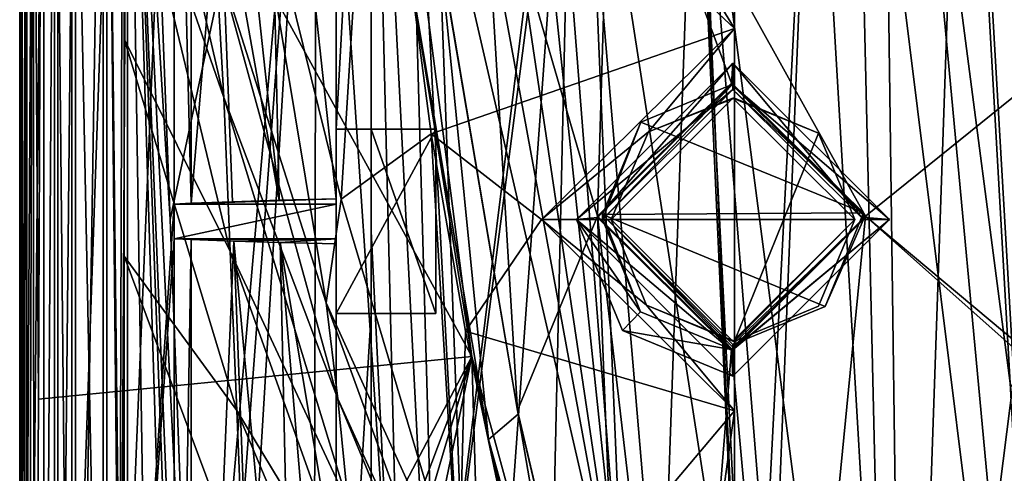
# Model space of a CAD drawing. Extents: x -65 to 446, y -88 to 1542.
# Tile 10 of 223: x -65 to -37, y -55 to -42. Entities that reach past the tile are written whole.
import ezdxf

# ---------------------------------------------------------------- set-up
doc = ezdxf.new("R2010")
doc.units = 0
doc.header["$LTSCALE"] = 74.25
for name, color, linetype in [('233', 7, 'CONTINUOUS'), ('238', 7, 'CONTINUOUS'), ('239', 7, 'CONTINUOUS'), ('258', 7, 'CONTINUOUS'), ('261', 7, 'CONTINUOUS'), ('263', 7, 'CONTINUOUS'), ('306', 7, 'CONTINUOUS'), ('310', 7, 'CONTINUOUS'), ('320', 7, 'CONTINUOUS'), ('345', 7, 'CONTINUOUS'), ('390', 7, 'CONTINUOUS'), ('410', 7, 'CONTINUOUS'), ('417', 7, 'CONTINUOUS'), ('424', 7, 'CONTINUOUS'), ('438', 7, 'CONTINUOUS'), ('441', 7, 'CONTINUOUS'), ('456', 7, 'CONTINUOUS'), ('478', 7, 'CONTINUOUS'), ('487', 7, 'CONTINUOUS'), ('494', 7, 'CONTINUOUS'), ('503', 7, 'CONTINUOUS'), ('513', 7, 'CONTINUOUS'), ('547', 7, 'CONTINUOUS'), ('579', 7, 'CONTINUOUS'), ('581', 7, 'CONTINUOUS'), ('590', 7, 'CONTINUOUS'), ('662', 7, 'CONTINUOUS'), ('675', 7, 'CONTINUOUS'), ('688', 7, 'CONTINUOUS'), ('713', 7, 'CONTINUOUS'), ('718', 7, 'CONTINUOUS'), ('729', 7, 'CONTINUOUS'), ('738', 7, 'CONTINUOUS'), ('755', 7, 'CONTINUOUS'), ('757', 7, 'CONTINUOUS'), ('768', 7, 'CONTINUOUS'), ('769', 7, 'CONTINUOUS'), ('772', 7, 'CONTINUOUS'), ('775', 7, 'CONTINUOUS'), ('778', 7, 'CONTINUOUS'), ('781', 7, 'CONTINUOUS'), ('798', 7, 'CONTINUOUS'), ('805', 7, 'CONTINUOUS'), ('806', 7, 'CONTINUOUS'), ('807', 7, 'CONTINUOUS'), ('810', 7, 'CONTINUOUS'), ('817', 7, 'CONTINUOUS'), ('822', 7, 'CONTINUOUS'), ('836', 7, 'CONTINUOUS'), ('837', 7, 'CONTINUOUS'), ('871', 7, 'CONTINUOUS'), ('886', 7, 'CONTINUOUS'), ('887', 7, 'CONTINUOUS'), ('893', 7, 'CONTINUOUS'), ('896', 7, 'CONTINUOUS'), ('907', 7, 'CONTINUOUS'), ('908', 7, 'CONTINUOUS'), ('922', 7, 'CONTINUOUS'), ('923', 7, 'CONTINUOUS'), ('924', 7, 'CONTINUOUS'), ('926', 7, 'CONTINUOUS'), ('935', 7, 'CONTINUOUS'), ('938', 7, 'CONTINUOUS')]:
    doc.layers.add(name, color=color, linetype=linetype)

msp = doc.modelspace()

# ---------------------------------------------------------------- linework, layer by layer
at = {"layer": '233', "color": 7, "linetype": 'CONTINUOUS'}
for points in [[(-37.926, -27.896, -4.514), (-12.645, -72.017, -7.365), (-6.441, -26.912, -5.02), (-37.926, -27.896, -4.514)], [(-13.4, -72.017, -7.361), (-12.645, -72.017, -7.365), (-37.926, -27.896, -4.514), (-13.4, -72.017, -7.361)], [(-14.155, -72.017, -7.36), (-13.4, -72.017, -7.361), (-37.926, -27.896, -4.514), (-14.155, -72.017, -7.36)], [(-14.159, -75.063, -7.55), (-14.155, -72.017, -7.36), (-37.926, -27.896, -4.514), (-14.159, -75.063, -7.55)], [(-14.162, -78.108, -7.74), (-14.159, -75.063, -7.55), (-37.926, -27.896, -4.514), (-14.162, -78.108, -7.74)], [(-24.673, -77.648, -7.943), (-14.162, -78.108, -7.74), (-37.926, -27.896, -4.514), (-24.673, -77.648, -7.943)], [(-36.531, -52.507, -6.527), (-24.673, -77.648, -7.943), (-37.926, -27.896, -4.514), (-36.531, -52.507, -6.527)]]:
    msp.add_3dface(points, dxfattribs=at)
at = {"layer": '238', "color": 7, "linetype": 'CONTINUOUS'}
for points in [[(-63.9, -77.875, 8.986), (-63.9, -27.456, 8.986), (-62.01, -22.874, 8.96), (-63.9, -77.875, 8.986)], [(-63.9, -77.875, 8.986), (-62.01, -22.874, 8.96), (-62.192, -82.266, 8.963), (-63.9, -77.875, 8.986)], [(-62.01, -22.874, 8.96), (-61.9, -27.917, 8.958), (-62.192, -82.266, 8.963), (-62.01, -22.874, 8.96)], [(-61.9, -27.917, 8.958), (-61.9, -77.485, 8.958), (-62.192, -82.266, 8.963), (-61.9, -27.917, 8.958)]]:
    msp.add_3dface(points, dxfattribs=at)
at = {"layer": '239', "color": 7, "linetype": 'CONTINUOUS'}
for points in [[(-40.209, -27.792, -6.481), (-37.857, -27.727, -6.506), (-39.55, -77.035, -10.408), (-40.209, -27.792, -6.481)], [(-37.857, -27.727, -6.506), (-36.425, -52.309, -8.513), (-39.55, -77.035, -10.408), (-37.857, -27.727, -6.506)], [(-61.444, -27.964, 7.981), (-56.473, -28.019, 0.858), (-60.678, -47.798, 6.339), (-61.444, -27.964, 7.981)], [(-56.473, -28.019, 0.858), (-48.805, -27.964, -4.409), (-53.775, -68.081, -3.531), (-56.473, -28.019, 0.858)], [(-53.775, -68.081, -3.531), (-48.805, -27.964, -4.409), (-49.091, -31.693, -4.524), (-53.775, -68.081, -3.531)], [(-40.209, -27.792, -6.481), (-39.55, -77.035, -10.408), (-42.206, -31.714, -6.584), (-40.209, -27.792, -6.481)], [(-60.678, -47.798, 6.339), (-56.473, -28.019, 0.858), (-59.923, -67.635, 4.719), (-60.678, -47.798, 6.339)], [(-59.923, -67.635, 4.719), (-56.473, -28.019, 0.858), (-59.41, -67.126, 3.685), (-59.923, -67.635, 4.719)], [(-59.41, -67.126, 3.685), (-56.473, -28.019, 0.858), (-58.83, -67.058, 2.645), (-59.41, -67.126, 3.685)], [(-58.83, -67.058, 2.645), (-56.473, -28.019, 0.858), (-56.544, -67.501, -0.637), (-58.83, -67.058, 2.645)], [(-56.544, -67.501, -0.637), (-56.473, -28.019, 0.858), (-53.775, -68.081, -3.531), (-56.544, -67.501, -0.637)], [(-53.775, -68.081, -3.531), (-49.091, -31.693, -4.524), (-51.45, -64.298, -5.149), (-53.775, -68.081, -3.531)], [(-51.45, -64.298, -5.149), (-49.091, -31.693, -4.524), (-49.77, -61.917, -6.061), (-51.45, -64.298, -5.149)], [(-49.77, -61.917, -6.061), (-49.091, -31.693, -4.524), (-46.561, -61.491, -7.567), (-49.77, -61.917, -6.061)], [(-49.091, -31.693, -4.524), (-45.581, -33.816, -5.996), (-46.561, -61.491, -7.567), (-49.091, -31.693, -4.524)], [(-45.581, -33.816, -5.996), (-42.206, -31.714, -6.584), (-43.975, -65.887, -8.735), (-45.581, -33.816, -5.996)], [(-39.55, -77.035, -10.408), (-44.014, -77.049, -9.504), (-42.206, -31.714, -6.584), (-39.55, -77.035, -10.408)], [(-42.206, -31.714, -6.584), (-44.014, -77.049, -9.504), (-43.975, -65.887, -8.735), (-42.206, -31.714, -6.584)], [(-46.561, -61.491, -7.567), (-45.581, -33.816, -5.996), (-44.246, -63.465, -8.487), (-46.561, -61.491, -7.567)], [(-44.246, -63.465, -8.487), (-45.581, -33.816, -5.996), (-43.975, -65.887, -8.735), (-44.246, -63.465, -8.487)], [(-36.425, -52.309, -8.513), (-34.997, -77.079, -10.492), (-39.55, -77.035, -10.408), (-36.425, -52.309, -8.513)]]:
    msp.add_3dface(points, dxfattribs=at)
at = {"layer": '258', "color": 7, "linetype": 'CONTINUOUS'}
for points in [[(-63.9, -77.875, 10.919), (-63.9, -27.456, 10.919), (-63.9, -77.875, 8.986), (-63.9, -77.875, 10.919)], [(-63.9, -77.875, 8.986), (-63.9, -27.456, 10.919), (-63.9, -27.456, 8.986), (-63.9, -77.875, 8.986)]]:
    msp.add_3dface(points, dxfattribs=at)
at = {"layer": '261', "color": 7, "linetype": 'CONTINUOUS'}
for points in [[(-62.6, -27.492, 11.805), (-62.6, -77.536, 11.805), (-62.6, -27.492, 10.919), (-62.6, -27.492, 11.805)], [(-62.6, -77.536, 11.805), (-62.6, -77.536, 10.919), (-62.6, -27.492, 10.919), (-62.6, -77.536, 11.805)]]:
    msp.add_3dface(points, dxfattribs=at)
at = {"layer": '263', "color": 7, "linetype": 'CONTINUOUS'}
for points in [[(-54.9, -50.5, 9.021), (-54.9, -45.2, 8.464), (-53.038, -50.5, 9.021), (-54.9, -50.5, 9.021)], [(-54.9, -45.2, 8.464), (-53.038, -45.2, 8.464), (-53.038, -50.5, 9.021), (-54.9, -45.2, 8.464)]]:
    msp.add_3dface(points, dxfattribs=at)
at = {"layer": '306', "color": 7, "linetype": 'CONTINUOUS'}
for points in [[(-60.074, -48.37, 9.775), (-60.074, -77.359, 9.775), (-58.842, -48.416, 7.133), (-60.074, -48.37, 9.775)], [(-58.842, -48.416, 7.133), (-60.074, -77.359, 9.775), (-58.489, -57.674, 6.375), (-58.842, -48.416, 7.133)]]:
    msp.add_3dface(points, dxfattribs=at)
at = {"layer": '310', "color": 7, "linetype": 'CONTINUOUS'}
for points in [[(-63.4, -27.492, 11.805), (-63.4, -77.536, 11.805), (-62.6, -27.492, 11.805), (-63.4, -27.492, 11.805)], [(-62.6, -27.492, 11.805), (-63.4, -77.536, 11.805), (-62.6, -77.536, 11.805), (-62.6, -27.492, 11.805)]]:
    msp.add_3dface(points, dxfattribs=at)
at = {"layer": '320', "color": 7, "linetype": 'CONTINUOUS'}
for points in [[(-62.6, -27.492, 10.919), (-62.6, -77.536, 10.919), (-60.563, -28.053, 10.919), (-62.6, -27.492, 10.919)], [(-60.563, -28.053, 10.919), (-62.6, -77.536, 10.919), (-60.563, -47.35, 10.919), (-60.563, -28.053, 10.919)], [(-60.563, -47.35, 10.919), (-62.6, -77.536, 10.919), (-60.563, -48.35, 10.919), (-60.563, -47.35, 10.919)], [(-55.9, -47.35, 10.919), (-60.563, -47.35, 10.919), (-60.563, -48.35, 10.919), (-55.9, -47.35, 10.919)], [(-55.9, -48.35, 10.919), (-55.9, -47.35, 10.919), (-60.563, -48.35, 10.919), (-55.9, -48.35, 10.919)], [(-60.563, -48.35, 10.919), (-62.6, -77.536, 10.919), (-60.563, -77.317, 10.919), (-60.563, -48.35, 10.919)]]:
    msp.add_3dface(points, dxfattribs=at)
at = {"layer": '345', "color": 7, "linetype": 'CONTINUOUS'}
for points in [[(-63.4, -77.536, 10.919), (-63.4, -77.536, 11.805), (-63.4, -27.492, 11.805), (-63.4, -77.536, 10.919)], [(-63.4, -77.536, 10.919), (-63.4, -27.492, 11.805), (-63.4, -27.492, 10.919), (-63.4, -77.536, 10.919)]]:
    msp.add_3dface(points, dxfattribs=at)
at = {"layer": '390', "color": 7, "linetype": 'CONTINUOUS'}
for points in [[(-53.038, -45.2, 8.464), (-53.038, -45.2, 11.021), (-53.038, -50.5, 11.021), (-53.038, -45.2, 8.464)], [(-53.038, -50.5, 9.021), (-53.038, -45.2, 8.464), (-53.038, -50.5, 11.021), (-53.038, -50.5, 9.021)]]:
    msp.add_3dface(points, dxfattribs=at)
at = {"layer": '410', "color": 7, "linetype": 'CONTINUOUS'}
msp.add_3dface([(-37.857, -27.727, -6.506), (-5.698, -26.774, -7.074), (-36.425, -52.309, -8.513), (-37.857, -27.727, -6.506)], dxfattribs=at)
at = {"layer": '417', "color": 7, "linetype": 'CONTINUOUS'}
for points in [[(-61.9, -77.485, 8.958), (-61.9, -27.917, 8.958), (-61.123, -77.462, 7.292), (-61.9, -77.485, 8.958)], [(-61.9, -27.917, 8.958), (-61.444, -27.964, 7.981), (-60.678, -47.798, 6.339), (-61.9, -27.917, 8.958)], [(-61.9, -27.917, 8.958), (-60.678, -47.798, 6.339), (-59.923, -67.635, 4.719), (-61.9, -27.917, 8.958)], [(-61.9, -27.917, 8.958), (-59.923, -67.635, 4.719), (-60.249, -68.576, 5.418), (-61.9, -27.917, 8.958)], [(-60.365, -69.781, 5.666), (-61.9, -27.917, 8.958), (-60.249, -68.576, 5.418), (-60.365, -69.781, 5.666)], [(-61.9, -27.917, 8.958), (-60.365, -69.781, 5.666), (-60.365, -77.438, 5.666), (-61.9, -27.917, 8.958)], [(-61.123, -77.462, 7.292), (-61.9, -27.917, 8.958), (-60.365, -77.438, 5.666), (-61.123, -77.462, 7.292)]]:
    msp.add_3dface(points, dxfattribs=at)
at = {"layer": '424', "color": 7, "linetype": 'CONTINUOUS'}
for points in [[(-55.9, -50.5, 11.021), (-55.9, -50.5, 7.311), (-54.9, -50.5, 9.021), (-55.9, -50.5, 11.021)], [(-55.9, -50.5, 11.021), (-54.9, -50.5, 9.021), (-53.038, -50.5, 11.021), (-55.9, -50.5, 11.021)], [(-55.9, -50.5, 7.311), (-54.9, -50.5, 7.311), (-54.9, -50.5, 9.021), (-55.9, -50.5, 7.311)], [(-54.9, -50.5, 9.021), (-53.038, -50.5, 9.021), (-53.038, -50.5, 11.021), (-54.9, -50.5, 9.021)]]:
    msp.add_3dface(points, dxfattribs=at)
at = {"layer": '438', "color": 7, "linetype": 'CONTINUOUS'}
for points in [[(-55.9, -26.995, 4.841), (-55.9, -45.2, 6.754), (-54.9, -26.995, 4.841), (-55.9, -26.995, 4.841)], [(-55.9, -45.2, 6.754), (-54.9, -45.2, 6.754), (-54.9, -26.995, 4.841), (-55.9, -45.2, 6.754)]]:
    msp.add_3dface(points, dxfattribs=at)
at = {"layer": '441', "color": 7, "linetype": 'CONTINUOUS'}
for points in [[(-58.842, -48.416, 7.133), (-58.489, -57.674, 6.375), (-57.105, -67.238, 3.654), (-58.842, -48.416, 7.133)], [(-58.842, -48.416, 7.133), (-57.105, -67.238, 3.654), (-57.513, -48.459, 4.679), (-58.842, -48.416, 7.133)], [(-57.105, -67.238, 3.654), (-55.9, -67.561, 1.799), (-57.513, -48.459, 4.679), (-57.105, -67.238, 3.654)], [(-57.513, -48.459, 4.679), (-55.9, -67.561, 1.799), (-55.9, -58.08, 2.086), (-57.513, -48.459, 4.679)], [(-55.9, -48.499, 2.403), (-57.513, -48.459, 4.679), (-55.9, -58.08, 2.086), (-55.9, -48.499, 2.403)]]:
    msp.add_3dface(points, dxfattribs=at)
at = {"layer": '456', "color": 7, "linetype": 'CONTINUOUS'}
for points in [[(-60.563, -48.35, 10.919), (-60.563, -77.317, 10.919), (-60.074, -48.37, 9.775), (-60.563, -48.35, 10.919)], [(-60.563, -77.317, 10.919), (-60.074, -77.359, 9.775), (-60.074, -48.37, 9.775), (-60.563, -77.317, 10.919)]]:
    msp.add_3dface(points, dxfattribs=at)
at = {"layer": '478', "color": 7, "linetype": 'CONTINUOUS'}
for points in [[(-55.9, -50.5, 7.311), (-55.9, -66.995, 9.045), (-54.9, -50.5, 7.311), (-55.9, -50.5, 7.311)], [(-55.9, -66.995, 9.045), (-54.9, -66.995, 9.045), (-54.9, -50.5, 7.311), (-55.9, -66.995, 9.045)]]:
    msp.add_3dface(points, dxfattribs=at)
at = {"layer": '487', "color": 7, "linetype": 'CONTINUOUS'}
for points in [[(-60.563, -28.053, 10.919), (-60.074, -47.33, 9.775), (-60.074, -28.049, 9.775), (-60.563, -28.053, 10.919)], [(-60.563, -28.053, 10.919), (-60.563, -47.35, 10.919), (-60.074, -47.33, 9.775), (-60.563, -28.053, 10.919)]]:
    msp.add_3dface(points, dxfattribs=at)
at = {"layer": '494', "color": 7, "linetype": 'CONTINUOUS'}
for points in [[(-60.074, -28.049, 9.775), (-60.074, -47.33, 9.775), (-59.258, -37.612, 8.025), (-60.074, -28.049, 9.775)], [(-60.074, -47.33, 9.775), (-58.886, -47.286, 7.226), (-59.258, -37.612, 8.025), (-60.074, -47.33, 9.775)]]:
    msp.add_3dface(points, dxfattribs=at)
at = {"layer": '503', "color": 7, "linetype": 'CONTINUOUS'}
for points in [[(-55.9, -45.2, 6.754), (-55.9, -45.2, 11.021), (-54.9, -45.2, 6.754), (-55.9, -45.2, 6.754)], [(-54.9, -45.2, 6.754), (-55.9, -45.2, 11.021), (-54.9, -45.2, 8.464), (-54.9, -45.2, 6.754)], [(-54.9, -45.2, 8.464), (-55.9, -45.2, 11.021), (-53.038, -45.2, 8.464), (-54.9, -45.2, 8.464)], [(-55.9, -45.2, 11.021), (-53.038, -45.2, 11.021), (-53.038, -45.2, 8.464), (-55.9, -45.2, 11.021)]]:
    msp.add_3dface(points, dxfattribs=at)
at = {"layer": '513', "color": 7, "linetype": 'CONTINUOUS'}
for points in [[(-60.563, -47.35, 10.919), (-55.9, -47.35, 10.919), (-55.9, -47.202, 2.448), (-60.563, -47.35, 10.919)], [(-60.563, -47.35, 10.919), (-55.9, -47.202, 2.448), (-60.074, -47.33, 9.775), (-60.563, -47.35, 10.919)], [(-60.074, -47.33, 9.775), (-55.9, -47.202, 2.448), (-58.886, -47.286, 7.226), (-60.074, -47.33, 9.775)], [(-58.886, -47.286, 7.226), (-55.9, -47.202, 2.448), (-57.539, -47.242, 4.746), (-58.886, -47.286, 7.226)]]:
    msp.add_3dface(points, dxfattribs=at)
at = {"layer": '547', "color": 7, "linetype": 'CONTINUOUS'}
for points in [[(-55.9, -26.995, 4.841), (-55.9, -37.969, 2.781), (-55.9, -45.2, 6.754), (-55.9, -26.995, 4.841)], [(-55.9, -37.969, 2.781), (-55.9, -47.202, 2.448), (-55.9, -45.2, 6.754), (-55.9, -37.969, 2.781)], [(-55.9, -47.35, 10.919), (-55.9, -48.35, 10.919), (-55.9, -45.2, 11.021), (-55.9, -47.35, 10.919)], [(-55.9, -47.202, 2.448), (-55.9, -47.35, 10.919), (-55.9, -45.2, 11.021), (-55.9, -47.202, 2.448)], [(-55.9, -45.2, 11.021), (-55.9, -48.35, 10.919), (-55.9, -50.5, 11.021), (-55.9, -45.2, 11.021)], [(-55.9, -45.2, 6.754), (-55.9, -47.202, 2.448), (-55.9, -45.2, 11.021), (-55.9, -45.2, 6.754)], [(-55.9, -48.35, 10.919), (-55.9, -48.499, 2.403), (-55.9, -50.5, 7.311), (-55.9, -48.35, 10.919)], [(-55.9, -50.5, 11.021), (-55.9, -48.35, 10.919), (-55.9, -50.5, 7.311), (-55.9, -50.5, 11.021)], [(-55.9, -48.499, 2.403), (-55.9, -58.08, 2.086), (-55.9, -50.5, 7.311), (-55.9, -48.499, 2.403)], [(-55.9, -50.5, 7.311), (-55.9, -58.08, 2.086), (-55.9, -66.995, 9.045), (-55.9, -50.5, 7.311)]]:
    msp.add_3dface(points, dxfattribs=at)
at = {"layer": '579', "color": 7, "linetype": 'CONTINUOUS'}
for points in [[(-41, -30.1, -4.588), (-35.143, -77.245, -8.504), (-39.729, -27.944, -4.509), (-41, -30.1, -4.588)], [(-36.531, -52.507, -6.527), (-37.926, -27.896, -4.514), (-39.729, -27.944, -4.509), (-36.531, -52.507, -6.527)], [(-35.143, -77.245, -8.504), (-36.531, -52.507, -6.527), (-39.729, -27.944, -4.509), (-35.143, -77.245, -8.504)], [(-53.906, -68.095, -0.625), (-52.847, -68.379, -1.686), (-54.9, -28.083, 2.112), (-53.906, -68.095, -0.625)], [(-54.9, -28.083, 2.112), (-52.847, -68.379, -1.686), (-53.991, -28.092, 1.262), (-54.9, -28.083, 2.112)], [(-54.9, -48.127, 1.255), (-53.906, -68.095, -0.625), (-54.9, -28.083, 2.112), (-54.9, -48.127, 1.255)], [(-53.991, -28.092, 1.262), (-52.847, -68.379, -1.686), (-52, -65.1, -2.272), (-53.991, -28.092, 1.262)], [(-53.038, -37.035), (-53.991, -28.092, 1.262), (-52, -65.1, -2.272), (-53.038, -37.035)], [(-52.437, -28.1), (-52.748, -32.53), (-47.602, -60.601, -4.863), (-52.437, -28.1)], [(-51.016, -28.101, -0.974), (-52.437, -28.1), (-47.602, -60.601, -4.863), (-51.016, -28.101, -0.974)], [(-50, -30.1, -1.704), (-51.016, -28.101, -0.974), (-47.602, -60.601, -4.863), (-50, -30.1, -1.704)], [(-48.755, -33.207, -2.56), (-50, -30.1, -1.704), (-47.602, -60.601, -4.863), (-48.755, -33.207, -2.56)], [(-41, -30.1, -4.588), (-45.449, -34.6, -3.995), (-39.905, -77.182, -8.356), (-41, -30.1, -4.588)], [(-35.143, -77.245, -8.504), (-41, -30.1, -4.588), (-39.905, -77.182, -8.356), (-35.143, -77.245, -8.504)], [(-52.748, -32.53), (-53.038, -37.035), (-47.602, -60.601, -4.863), (-52.748, -32.53)], [(-45.449, -34.6, -3.995), (-48.755, -33.207, -2.56), (-44.306, -61.93, -6.269), (-45.449, -34.6, -3.995)], [(-44.306, -61.93, -6.269), (-48.755, -33.207, -2.56), (-47.602, -60.601, -4.863), (-44.306, -61.93, -6.269)], [(-39.905, -77.182, -8.356), (-45.449, -34.6, -3.995), (-43, -65.1, -6.865), (-39.905, -77.182, -8.356)], [(-43, -65.1, -6.865), (-45.449, -34.6, -3.995), (-44.306, -61.93, -6.269), (-43, -65.1, -6.865)], [(-53.038, -37.035), (-52, -65.1, -2.272), (-47.602, -60.601, -4.863), (-53.038, -37.035)], [(-54.9, -67.828, 0.503), (-53.906, -68.095, -0.625), (-54.9, -48.127, 1.255), (-54.9, -67.828, 0.503)]]:
    msp.add_3dface(points, dxfattribs=at)
at = {"layer": '581', "color": 7, "linetype": 'CONTINUOUS'}
for points in [[(-55.9, -45.2, 11.021), (-55.9, -50.5, 11.021), (-53.038, -45.2, 11.021), (-55.9, -45.2, 11.021)], [(-53.038, -45.2, 11.021), (-55.9, -50.5, 11.021), (-53.038, -50.5, 11.021), (-53.038, -45.2, 11.021)]]:
    msp.add_3dface(points, dxfattribs=at)
at = {"layer": '590', "color": 7, "linetype": 'CONTINUOUS'}
for points in [[(-55.9, -48.35, 10.919), (-60.563, -48.35, 10.919), (-60.074, -48.37, 9.775), (-55.9, -48.35, 10.919)], [(-55.9, -48.35, 10.919), (-60.074, -48.37, 9.775), (-58.842, -48.416, 7.133), (-55.9, -48.35, 10.919)], [(-55.9, -48.35, 10.919), (-58.842, -48.416, 7.133), (-57.513, -48.459, 4.679), (-55.9, -48.35, 10.919)], [(-55.9, -48.35, 10.919), (-57.513, -48.459, 4.679), (-55.9, -48.499, 2.403), (-55.9, -48.35, 10.919)]]:
    msp.add_3dface(points, dxfattribs=at)
at = {"layer": '662', "color": 7, "linetype": 'CONTINUOUS'}
for points in [[(-57.539, -47.242, 4.746), (-59.631, -27.964, 8.826), (-59.258, -37.612, 8.025), (-57.539, -47.242, 4.746)], [(-59.631, -27.964, 8.826), (-57.539, -47.242, 4.746), (-57.973, -28.035, 5.858), (-59.631, -27.964, 8.826)], [(-55.9, -47.202, 2.448), (-55.9, -28.07, 3.163), (-57.973, -28.035, 5.858), (-55.9, -47.202, 2.448)], [(-57.539, -47.242, 4.746), (-55.9, -47.202, 2.448), (-57.973, -28.035, 5.858), (-57.539, -47.242, 4.746)], [(-55.9, -47.202, 2.448), (-55.9, -37.969, 2.781), (-55.9, -28.07, 3.163), (-55.9, -47.202, 2.448)], [(-58.886, -47.286, 7.226), (-57.539, -47.242, 4.746), (-59.258, -37.612, 8.025), (-58.886, -47.286, 7.226)]]:
    msp.add_3dface(points, dxfattribs=at)
at = {"layer": '675', "color": 7, "linetype": 'CONTINUOUS'}
for points in [[(-54.9, -45.2, 6.754), (-54.9, -27.082, 2.337), (-54.9, -26.995, 4.841), (-54.9, -45.2, 6.754)], [(-54.9, -28.083, 2.112), (-54.9, -27.082, 2.337), (-54.9, -45.2, 6.754), (-54.9, -28.083, 2.112)], [(-54.9, -48.127, 1.255), (-54.9, -28.083, 2.112), (-54.9, -45.2, 6.754), (-54.9, -48.127, 1.255)], [(-54.9, -48.127, 1.255), (-54.9, -45.2, 6.754), (-54.9, -50.5, 9.021), (-54.9, -48.127, 1.255)], [(-54.9, -50.5, 9.021), (-54.9, -45.2, 6.754), (-54.9, -45.2, 8.464), (-54.9, -50.5, 9.021)], [(-54.9, -67.828, 0.503), (-54.9, -48.127, 1.255), (-54.9, -67.828, 6.8), (-54.9, -67.828, 0.503)], [(-54.9, -67.828, 6.8), (-54.9, -48.127, 1.255), (-54.9, -67.769, 8.794), (-54.9, -67.828, 6.8)], [(-54.9, -67.769, 8.794), (-54.9, -48.127, 1.255), (-54.9, -66.995, 9.045), (-54.9, -67.769, 8.794)], [(-54.9, -66.995, 9.045), (-54.9, -48.127, 1.255), (-54.9, -50.5, 7.311), (-54.9, -66.995, 9.045)], [(-54.9, -50.5, 7.311), (-54.9, -48.127, 1.255), (-54.9, -50.5, 9.021), (-54.9, -50.5, 7.311)]]:
    msp.add_3dface(points, dxfattribs=at)
at = {"layer": '688', "color": 7, "linetype": 'CONTINUOUS'}
for points in [[(-63.4, -27.492, 10.919), (-63.9, -27.456, 10.919), (-63.9, -77.875, 10.919), (-63.4, -27.492, 10.919)], [(-63.4, -77.536, 10.919), (-63.4, -27.492, 10.919), (-63.9, -77.875, 10.919), (-63.4, -77.536, 10.919)]]:
    msp.add_3dface(points, dxfattribs=at)
at = {"layer": '713', "color": 7, "linetype": 'CONTINUOUS'}
for points in [[(-50, -47.8, 15.215), (-44.455, -42.3, 14.637), (-46.922, -45.273, 14.949), (-50, -47.8, 15.215)], [(-46.922, -45.273, 14.949), (-44.455, -42.3, 14.637), (-44.455, -44.3, 14.847), (-46.922, -45.273, 14.949)], [(-48, -47.8, 15.215), (-50, -47.8, 15.215), (-46.922, -45.273, 14.949), (-48, -47.8, 15.215)], [(-44.455, -53.3, 15.793), (-50, -47.8, 15.215), (-46.987, -50.262, 15.474), (-44.455, -53.3, 15.793)], [(-46.987, -50.262, 15.474), (-50, -47.8, 15.215), (-48, -47.8, 15.215), (-46.987, -50.262, 15.474)], [(-44.455, -51.3, 15.583), (-44.455, -53.3, 15.793), (-46.987, -50.262, 15.474), (-44.455, -51.3, 15.583)]]:
    msp.add_3dface(points, dxfattribs=at)
at = {"layer": '718', "color": 7, "linetype": 'CONTINUOUS'}
for points in [[(-40.75, -47.607, 19.167), (-44.5, -43.9, 18.777), (-47.151, -44.997, 18.892), (-40.75, -47.607, 19.167)], [(-40.75, -47.607, 19.167), (-47.151, -44.997, 18.892), (-48.25, -47.653, 19.171), (-40.75, -47.607, 19.167)], [(-41.852, -50.303, 19.45), (-40.75, -47.607, 19.167), (-48.25, -47.653, 19.171), (-41.852, -50.303, 19.45)], [(-44.501, -51.397, 19.565), (-41.852, -50.303, 19.45), (-48.25, -47.653, 19.171), (-44.501, -51.397, 19.565)]]:
    msp.add_3dface(points, dxfattribs=at)
at = {"layer": '729', "color": 7, "linetype": 'CONTINUOUS'}
for points in [[(-59.358, -40.212, 15.218), (-59.129, -44.286, 15.595), (-62, -31.865, 14.227), (-59.358, -40.212, 15.218)], [(-62, -31.865, 14.227), (-59.129, -44.286, 15.595), (-62, -36.031, 14.563), (-62, -31.865, 14.227)], [(-54.851, -32.553, 14.618), (-55.762, -47.206, 16.097), (-58.571, -35.837, 14.867), (-54.851, -32.553, 14.618)], [(-53.175, -45.334, 15.961), (-55.762, -47.206, 16.097), (-54.851, -32.553, 14.618), (-53.175, -45.334, 15.961)], [(-58.571, -35.837, 14.867), (-56.189, -50.194, 16.351), (-59.358, -40.212, 15.218), (-58.571, -35.837, 14.867)], [(-55.762, -47.206, 16.097), (-56.189, -50.194, 16.351), (-58.571, -35.837, 14.867), (-55.762, -47.206, 16.097)], [(-59.129, -44.286, 15.595), (-58.952, -48.717, 15.989), (-62, -36.031, 14.563), (-59.129, -44.286, 15.595)], [(-62, -36.031, 14.563), (-58.952, -48.717, 15.989), (-62, -42.595, 15.06), (-62, -36.031, 14.563)], [(-56.189, -50.194, 16.351), (-55.859, -52.954, 16.636), (-59.358, -40.212, 15.218), (-56.189, -50.194, 16.351)], [(-59.358, -40.212, 15.218), (-55.859, -52.954, 16.636), (-59.129, -44.286, 15.595), (-59.358, -40.212, 15.218)], [(-58.952, -48.717, 15.989), (-58.757, -53.293, 16.37), (-62, -42.595, 15.06), (-58.952, -48.717, 15.989)], [(-62, -42.595, 15.06), (-58.757, -53.293, 16.37), (-62, -48.847, 15.471), (-62, -42.595, 15.06)], [(-55.859, -52.954, 16.636), (-55.559, -55.981, 16.943), (-59.129, -44.286, 15.595), (-55.859, -52.954, 16.636)], [(-59.129, -44.286, 15.595), (-55.559, -55.981, 16.943), (-58.952, -48.717, 15.989), (-59.129, -44.286, 15.595)], [(-53.175, -45.334, 15.961), (-52.379, -58.576, 17.319), (-55.762, -47.206, 16.097), (-53.175, -45.334, 15.961)], [(-52.19, -51.006, 16.558), (-52.379, -58.576, 17.319), (-53.175, -45.334, 15.961), (-52.19, -51.006, 16.558)], [(-55.762, -47.206, 16.097), (-52.379, -58.576, 17.319), (-56.189, -50.194, 16.351), (-55.762, -47.206, 16.097)], [(-58.757, -53.293, 16.37), (-58.569, -58.055, 16.721), (-62, -48.847, 15.471), (-58.757, -53.293, 16.37)], [(-62, -48.847, 15.471), (-58.569, -58.055, 16.721), (-62, -55.391, 15.814), (-62, -48.847, 15.471)], [(-55.559, -55.981, 16.943), (-55.243, -59.116, 17.253), (-58.952, -48.717, 15.989), (-55.559, -55.981, 16.943)], [(-58.952, -48.717, 15.989), (-55.243, -59.116, 17.253), (-58.757, -53.293, 16.37), (-58.952, -48.717, 15.989)], [(-52.379, -58.576, 17.319), (-52.514, -60.315, 17.474), (-56.189, -50.194, 16.351), (-52.379, -58.576, 17.319)], [(-56.189, -50.194, 16.351), (-52.514, -60.315, 17.474), (-55.859, -52.954, 16.636), (-56.189, -50.194, 16.351)], [(-50.258, -60.197, 17.524), (-52.379, -58.576, 17.319), (-52.19, -51.006, 16.558), (-50.258, -60.197, 17.524)], [(-52.514, -60.315, 17.474), (-52.152, -61.902, 17.654), (-55.859, -52.954, 16.636), (-52.514, -60.315, 17.474)], [(-55.859, -52.954, 16.636), (-52.152, -61.902, 17.654), (-55.559, -55.981, 16.943), (-55.859, -52.954, 16.636)], [(-55.243, -59.116, 17.253), (-54.935, -62.389, 17.55), (-58.757, -53.293, 16.37), (-55.243, -59.116, 17.253)], [(-58.757, -53.293, 16.37), (-54.935, -62.389, 17.55), (-58.569, -58.055, 16.721), (-58.757, -53.293, 16.37)]]:
    msp.add_3dface(points, dxfattribs=at)
at = {"layer": '738', "color": 7, "linetype": 'CONTINUOUS'}
for points in [[(-44.455, -51.3, 16.589), (-42.043, -45.308, 15.959), (-44.455, -44.3, 15.853), (-44.455, -51.3, 16.589)], [(-44.455, -51.3, 16.589), (-41, -47.8, 16.221), (-42.043, -45.308, 15.959), (-44.455, -51.3, 16.589)], [(-44.455, -51.3, 16.589), (-42.043, -50.292, 16.483), (-41, -47.8, 16.221), (-44.455, -51.3, 16.589)]]:
    msp.add_3dface(points, dxfattribs=at)
at = {"layer": '755', "color": 7, "linetype": 'CONTINUOUS'}
for points in [[(-44.455, -25.534, -1.202), (33.33, -25.534, -1.202), (-44.455, -81.869, 4.719), (-44.455, -25.534, -1.202)], [(33.33, -25.534, -1.202), (33.33, -81.869, 4.719), (-44.455, -81.869, 4.719), (33.33, -25.534, -1.202)]]:
    msp.add_3dface(points, dxfattribs=at)
at = {"layer": '757', "color": 7, "linetype": 'CONTINUOUS'}
for points in [[(-62.5, -77.536, 10.96), (-62.5, -27.492, 10.96), (-62, -77.403, 10.96), (-62.5, -77.536, 10.96)], [(-62, -77.403, 10.96), (-62.5, -27.492, 10.96), (-62, -77.357, 10.96), (-62, -77.403, 10.96)], [(-62, -77.357, 10.96), (-62.5, -27.492, 10.96), (-62, -72.594, 10.96), (-62, -77.357, 10.96)], [(-62, -72.594, 10.96), (-62.5, -27.492, 10.96), (-62, -71.794, 10.96), (-62, -72.594, 10.96)], [(-62, -71.794, 10.96), (-62.5, -27.492, 10.96), (-62, -27.952, 10.96), (-62, -71.794, 10.96)]]:
    msp.add_3dface(points, dxfattribs=at)
at = {"layer": '768', "color": 7, "linetype": 'CONTINUOUS'}
for points in [[(-44.5, -44.051, 17.335), (-48.25, -47.793, 17.728), (-44.5, -43.9, 18.777), (-44.5, -44.051, 17.335)], [(-44.5, -43.9, 18.777), (-48.25, -47.793, 17.728), (-47.151, -44.997, 18.892), (-44.5, -43.9, 18.777)], [(-47.151, -44.997, 18.892), (-48.25, -47.793, 17.728), (-48.25, -47.653, 19.171), (-47.151, -44.997, 18.892)], [(-48.25, -47.793, 17.728), (-47.153, -50.449, 18.007), (-48.25, -47.653, 19.171), (-48.25, -47.793, 17.728)], [(-47.153, -50.449, 18.007), (-44.501, -51.549, 18.123), (-48.25, -47.653, 19.171), (-47.153, -50.449, 18.007)], [(-44.501, -51.549, 18.123), (-44.501, -51.473, 18.845), (-48.25, -47.653, 19.171), (-44.501, -51.549, 18.123)], [(-44.501, -51.473, 18.845), (-44.501, -51.397, 19.565), (-48.25, -47.653, 19.171), (-44.501, -51.473, 18.845)]]:
    msp.add_3dface(points, dxfattribs=at)
at = {"layer": '769', "color": 7, "linetype": 'CONTINUOUS'}
for points in [[(-44.5, -44.051, 17.335), (-44.5, -43.9, 18.777), (-40.75, -47.607, 19.167), (-44.5, -44.051, 17.335)], [(-40.75, -47.798, 17.729), (-44.5, -44.051, 17.335), (-40.75, -47.607, 19.167), (-40.75, -47.798, 17.729)], [(-44.501, -51.549, 18.123), (-40.75, -47.798, 17.729), (-44.501, -51.473, 18.845), (-44.501, -51.549, 18.123)], [(-44.501, -51.473, 18.845), (-40.75, -47.798, 17.729), (-44.501, -51.397, 19.565), (-44.501, -51.473, 18.845)], [(-44.501, -51.397, 19.565), (-40.75, -47.798, 17.729), (-41.852, -50.303, 19.45), (-44.501, -51.397, 19.565)], [(-41.852, -50.303, 19.45), (-40.75, -47.798, 17.729), (-40.75, -47.607, 19.167), (-41.852, -50.303, 19.45)]]:
    msp.add_3dface(points, dxfattribs=at)
at = {"layer": '772', "color": 7, "linetype": 'CONTINUOUS'}
for points in [[(-62.5, -27.492, 11.847), (-62.5, -77.536, 11.847), (-63.5, -27.492, 11.847), (-62.5, -27.492, 11.847)], [(-63.5, -27.492, 11.847), (-62.5, -77.536, 11.847), (-63.5, -77.536, 11.847), (-63.5, -27.492, 11.847)]]:
    msp.add_3dface(points, dxfattribs=at)
at = {"layer": '775', "color": 7, "linetype": 'CONTINUOUS'}
for points in [[(-63.5, -27.492, 10.96), (-63.5, -77.536, 10.96), (-64, -27.525, 10.96), (-63.5, -27.492, 10.96)], [(-64, -27.525, 10.96), (-63.5, -77.536, 10.96), (-64, -77.796, 10.96), (-64, -27.525, 10.96)]]:
    msp.add_3dface(points, dxfattribs=at)
at = {"layer": '778', "color": 7, "linetype": 'CONTINUOUS'}
for points in [[(-54.025, -39.254, 18.339), (-51.525, -54.129, 19.902), (-52.91, -40.148, 18.433), (-54.025, -39.254, 18.339)], [(-52.91, -40.148, 18.433), (-51.525, -54.129, 19.902), (-50.674, -53.396, 19.825), (-52.91, -40.148, 18.433)], [(-51.525, -54.129, 19.902), (-48.109, -68.286, 21.39), (-50.674, -53.396, 19.825), (-51.525, -54.129, 19.902)], [(-50.674, -53.396, 19.825), (-48.109, -68.286, 21.39), (-47.647, -66.277, 21.179), (-50.674, -53.396, 19.825)]]:
    msp.add_3dface(points, dxfattribs=at)
at = {"layer": '781', "color": 7, "linetype": 'CONTINUOUS'}
for points in [[(-63.5, -27.492, 11.847), (-63.5, -77.536, 11.847), (-63.5, -27.492, 10.96), (-63.5, -27.492, 11.847)], [(-63.5, -77.536, 11.847), (-63.5, -77.536, 10.96), (-63.5, -27.492, 10.96), (-63.5, -77.536, 11.847)]]:
    msp.add_3dface(points, dxfattribs=at)
at = {"layer": '798', "color": 7, "linetype": 'CONTINUOUS'}
for points in [[(-54.851, -32.553, 14.618), (-55.662, -23.966, 13.716), (-44.455, -42.3, 15.643), (-54.851, -32.553, 14.618)], [(-55.662, -23.966, 13.716), (-44.455, -23.966, 13.716), (-44.455, -42.3, 15.643), (-55.662, -23.966, 13.716)], [(-53.175, -45.334, 15.961), (-54.851, -32.553, 14.618), (-44.455, -42.3, 15.643), (-53.175, -45.334, 15.961)], [(-50, -47.8, 16.221), (-53.175, -45.334, 15.961), (-44.455, -42.3, 15.643), (-50, -47.8, 16.221)], [(-52.19, -51.006, 16.558), (-53.175, -45.334, 15.961), (-50, -47.8, 16.221), (-52.19, -51.006, 16.558)], [(-44.455, -53.3, 16.799), (-52.19, -51.006, 16.558), (-50, -47.8, 16.221), (-44.455, -53.3, 16.799)], [(-50.258, -60.197, 17.524), (-52.19, -51.006, 16.558), (-44.455, -53.3, 16.799), (-50.258, -60.197, 17.524)], [(-47.054, -72.228, 18.788), (-50.258, -60.197, 17.524), (-44.455, -53.3, 16.799), (-47.054, -72.228, 18.788)], [(-44.445, -80.325, 19.639), (-47.054, -72.228, 18.788), (-44.455, -53.3, 16.799), (-44.445, -80.325, 19.639)]]:
    msp.add_3dface(points, dxfattribs=at)
at = {"layer": '805', "color": 7, "linetype": 'CONTINUOUS'}
for points in [[(-48, -34.535, 17.742), (-51.724, -36.224, 17.92), (-48.393, -47.703, 19.126), (-48, -34.535, 17.742)], [(-44.542, -43.874, 18.724), (-48, -34.535, 17.742), (-48.393, -47.703, 19.126), (-44.542, -43.874, 18.724)], [(-40.693, -47.704, 19.127), (-48, -34.535, 17.742), (-44.542, -43.874, 18.724), (-40.693, -47.704, 19.127)], [(-48, -34.535, 17.742), (-40.693, -47.704, 19.127), (-32.231, -40.862, 18.407), (-48, -34.535, 17.742)], [(-51.724, -36.224, 17.92), (-52.907, -40.151, 18.333), (-50.694, -53.294, 19.714), (-51.724, -36.224, 17.92)], [(-51.724, -36.224, 17.92), (-50.694, -53.294, 19.714), (-48.393, -47.703, 19.126), (-51.724, -36.224, 17.92)], [(-32.231, -40.862, 18.407), (-40.693, -47.704, 19.127), (-32.231, -54.785, 19.871), (-32.231, -40.862, 18.407)], [(-50.694, -53.294, 19.714), (-47.646, -66.278, 21.079), (-48.393, -47.703, 19.126), (-50.694, -53.294, 19.714)], [(-48.393, -47.703, 19.126), (-47.646, -66.278, 21.079), (-47.644, -66.281, 21.079), (-48.393, -47.703, 19.126)], [(-44.545, -51.532, 19.529), (-48.393, -47.703, 19.126), (-45.927, -68.884, 21.353), (-44.545, -51.532, 19.529)], [(-47.642, -66.283, 21.079), (-48.393, -47.703, 19.126), (-47.644, -66.281, 21.079), (-47.642, -66.283, 21.079)], [(-48.393, -47.703, 19.126), (-47.642, -66.283, 21.079), (-45.927, -68.884, 21.353), (-48.393, -47.703, 19.126)], [(-42.862, -69.946, 21.464), (-40.693, -47.704, 19.127), (-44.545, -51.532, 19.529), (-42.862, -69.946, 21.464)], [(-40.693, -47.704, 19.127), (-42.862, -69.946, 21.464), (-31.939, -55.488, 19.945), (-40.693, -47.704, 19.127)], [(-32.231, -54.785, 19.871), (-40.693, -47.704, 19.127), (-31.939, -55.488, 19.945), (-32.231, -54.785, 19.871)], [(-42.862, -69.946, 21.464), (-44.545, -51.532, 19.529), (-45.927, -68.884, 21.353), (-42.862, -69.946, 21.464)]]:
    msp.add_3dface(points, dxfattribs=at)
at = {"layer": '806', "color": 7, "linetype": 'CONTINUOUS'}
for points in [[(-44.542, -43.874, 18.724), (-48.393, -47.703, 19.126), (-44.543, -43.906, 18.426), (-44.542, -43.874, 18.724)], [(-48.393, -47.703, 19.126), (-48.393, -47.734, 18.828), (-44.543, -43.906, 18.426), (-48.393, -47.703, 19.126)], [(-40.693, -47.735, 18.828), (-44.542, -43.874, 18.724), (-44.543, -43.906, 18.426), (-40.693, -47.735, 18.828)], [(-40.693, -47.704, 19.127), (-44.542, -43.874, 18.724), (-40.693, -47.735, 18.828), (-40.693, -47.704, 19.127)]]:
    msp.add_3dface(points, dxfattribs=at)
at = {"layer": '807', "color": 7, "linetype": 'CONTINUOUS'}
for points in [[(-48.393, -47.703, 19.126), (-44.545, -51.532, 19.529), (-48.393, -47.734, 18.828), (-48.393, -47.703, 19.126)], [(-48.393, -47.734, 18.828), (-44.545, -51.532, 19.529), (-44.544, -51.564, 19.231), (-48.393, -47.734, 18.828)], [(-44.545, -51.532, 19.529), (-40.693, -47.704, 19.127), (-44.544, -51.564, 19.231), (-44.545, -51.532, 19.529)], [(-44.544, -51.564, 19.231), (-40.693, -47.704, 19.127), (-40.693, -47.735, 18.828), (-44.544, -51.564, 19.231)]]:
    msp.add_3dface(points, dxfattribs=at)
at = {"layer": '810', "color": 7, "linetype": 'CONTINUOUS'}
for points in [[(-64, -27.525, 8.987), (-64, -77.796, 8.987), (-64.306, -77.639, 8.99), (-64, -27.525, 8.987)], [(-64.306, -27.677, 8.99), (-64, -27.525, 8.987), (-64.306, -77.639, 8.99), (-64.306, -27.677, 8.99)]]:
    msp.add_3dface(points, dxfattribs=at)
at = {"layer": '817', "color": 7, "linetype": 'CONTINUOUS'}
for points in [[(-65, -77.639, 9.69), (-65, -27.677, 9.69), (-64.797, -27.677, 9.197), (-65, -77.639, 9.69)], [(-65, -77.639, 9.69), (-64.797, -27.677, 9.197), (-64.797, -77.639, 9.197), (-65, -77.639, 9.69)], [(-64.306, -27.677, 8.99), (-64.306, -77.639, 8.99), (-64.797, -77.639, 9.197), (-64.306, -27.677, 8.99)], [(-64.797, -27.677, 9.197), (-64.306, -27.677, 8.99), (-64.797, -77.639, 9.197), (-64.797, -27.677, 9.197)]]:
    msp.add_3dface(points, dxfattribs=at)
at = {"layer": '822', "color": 7, "linetype": 'CONTINUOUS'}
for points in [[(-65, -27.677, 9.69), (-65, -77.639, 9.69), (-65, -28.402, 12.92), (-65, -27.677, 9.69)], [(-65, -77.639, 9.69), (-65, -29.213, 16.129), (-65, -28.402, 12.92), (-65, -77.639, 9.69)], [(-65, -29.213, 16.129), (-65, -77.639, 9.69), (-65, -40.402, 16.904), (-65, -29.213, 16.129)], [(-65, -40.402, 16.904), (-65, -77.639, 9.69), (-65, -51.719, 17.499), (-65, -40.402, 16.904)], [(-65, -51.719, 17.499), (-65, -77.639, 9.69), (-65, -62.544, 17.769), (-65, -51.719, 17.499)]]:
    msp.add_3dface(points, dxfattribs=at)
at = {"layer": '836', "color": 7, "linetype": 'CONTINUOUS'}
for points in [[(-44.5, -43.3, 18.362), (-49, -47.8, 18.835), (-44.5, -43.3, 17.256), (-44.5, -43.3, 18.362)], [(-49, -47.8, 18.835), (-49, -47.8, 17.729), (-44.5, -43.3, 17.256), (-49, -47.8, 18.835)], [(-40, -47.8, 18.835), (-44.5, -43.3, 18.362), (-40, -47.8, 17.729), (-40, -47.8, 18.835)], [(-40, -47.8, 17.729), (-44.5, -43.3, 18.362), (-44.5, -43.3, 17.256), (-40, -47.8, 17.729)]]:
    msp.add_3dface(points, dxfattribs=at)
at = {"layer": '837', "color": 7, "linetype": 'CONTINUOUS'}
for points in [[(-49, -47.8, 18.835), (-44.5, -52.3, 19.308), (-49, -47.8, 17.729), (-49, -47.8, 18.835)], [(-49, -47.8, 17.729), (-44.5, -52.3, 19.308), (-47.677, -50.987, 18.064), (-49, -47.8, 17.729)], [(-44.5, -52.3, 19.308), (-40, -47.8, 18.835), (-44.5, -52.3, 18.202), (-44.5, -52.3, 19.308)], [(-40, -47.8, 18.835), (-40, -47.8, 17.729), (-44.5, -52.3, 18.202), (-40, -47.8, 18.835)], [(-47.677, -50.987, 18.064), (-44.5, -52.3, 19.308), (-44.5, -52.3, 18.202), (-47.677, -50.987, 18.064)]]:
    msp.add_3dface(points, dxfattribs=at)
at = {"layer": '871', "color": 7, "linetype": 'CONTINUOUS'}
for points in [[(-50, -47.8, 16.221), (-44.455, -42.3, 15.643), (-50, -47.8, 15.215), (-50, -47.8, 16.221)], [(-50, -47.8, 15.215), (-44.455, -42.3, 15.643), (-44.455, -42.3, 14.637), (-50, -47.8, 15.215)], [(-44.455, -53.3, 16.799), (-50, -47.8, 16.221), (-44.455, -53.3, 15.793), (-44.455, -53.3, 16.799)], [(-44.455, -53.3, 15.793), (-50, -47.8, 16.221), (-50, -47.8, 15.215), (-44.455, -53.3, 15.793)]]:
    msp.add_3dface(points, dxfattribs=at)
at = {"layer": '886', "color": 7, "linetype": 'CONTINUOUS'}
for points in [[(-48, -47.8, 17.729), (-46.922, -45.273, 14.949), (-44.5, -44.3, 17.361), (-48, -47.8, 17.729)], [(-46.922, -45.273, 14.949), (-44.455, -44.3, 14.847), (-44.5, -44.3, 17.361), (-46.922, -45.273, 14.949)], [(-41, -47.8, 16.221), (-44.5, -44.3, 17.361), (-42.043, -45.308, 15.959), (-41, -47.8, 16.221)], [(-42.043, -45.308, 15.959), (-44.5, -44.3, 17.361), (-44.455, -44.3, 15.853), (-42.043, -45.308, 15.959)], [(-41, -47.8, 16.221), (-41, -47.8, 17.729), (-44.5, -44.3, 17.361), (-41, -47.8, 16.221)], [(-44.5, -44.3, 17.361), (-44.455, -44.3, 14.847), (-44.455, -44.3, 15.853), (-44.5, -44.3, 17.361)], [(-48, -47.8, 15.215), (-46.922, -45.273, 14.949), (-48, -47.8, 17.729), (-48, -47.8, 15.215)]]:
    msp.add_3dface(points, dxfattribs=at)
at = {"layer": '887', "color": 7, "linetype": 'CONTINUOUS'}
for points in [[(-46.987, -50.262, 15.474), (-48, -47.8, 15.215), (-44.5, -51.3, 18.097), (-46.987, -50.262, 15.474)], [(-48, -47.8, 15.215), (-48, -47.8, 17.729), (-44.5, -51.3, 18.097), (-48, -47.8, 15.215)], [(-41, -47.8, 17.729), (-44.455, -51.3, 16.589), (-44.5, -51.3, 18.097), (-41, -47.8, 17.729)], [(-42.043, -50.292, 16.483), (-44.455, -51.3, 16.589), (-41, -47.8, 17.729), (-42.043, -50.292, 16.483)], [(-41, -47.8, 16.221), (-42.043, -50.292, 16.483), (-41, -47.8, 17.729), (-41, -47.8, 16.221)], [(-44.455, -51.3, 15.583), (-46.987, -50.262, 15.474), (-44.455, -51.3, 16.589), (-44.455, -51.3, 15.583)], [(-44.455, -51.3, 16.589), (-46.987, -50.262, 15.474), (-44.5, -51.3, 18.097), (-44.455, -51.3, 16.589)]]:
    msp.add_3dface(points, dxfattribs=at)
at = {"layer": '893', "color": 7, "linetype": 'CONTINUOUS'}
for points in [[(-52.91, -40.148, 18.433), (-50.674, -53.396, 19.825), (-52.907, -40.151, 18.333), (-52.91, -40.148, 18.433)], [(-52.907, -40.151, 18.333), (-50.674, -53.396, 19.825), (-50.694, -53.294, 19.714), (-52.907, -40.151, 18.333)], [(-50.674, -53.396, 19.825), (-47.647, -66.277, 21.179), (-50.694, -53.294, 19.714), (-50.674, -53.396, 19.825)], [(-47.647, -66.277, 21.179), (-47.647, -66.277, 21.169), (-50.694, -53.294, 19.714), (-47.647, -66.277, 21.179)], [(-47.647, -66.277, 21.158), (-47.646, -66.278, 21.079), (-50.694, -53.294, 19.714), (-47.647, -66.277, 21.158)], [(-47.647, -66.277, 21.169), (-47.647, -66.277, 21.158), (-50.694, -53.294, 19.714), (-47.647, -66.277, 21.169)]]:
    msp.add_3dface(points, dxfattribs=at)
at = {"layer": '896', "color": 7, "linetype": 'CONTINUOUS'}
for points in [[(-62.5, -27.492, 11.847), (-62.5, -27.492, 10.96), (-62.5, -77.536, 10.96), (-62.5, -27.492, 11.847)], [(-62.5, -77.536, 11.847), (-62.5, -27.492, 11.847), (-62.5, -77.536, 10.96), (-62.5, -77.536, 11.847)]]:
    msp.add_3dface(points, dxfattribs=at)
at = {"layer": '907', "color": 7, "linetype": 'CONTINUOUS'}
for points in [[(-44.5, -43.3, 17.256), (-49, -47.8, 17.729), (-44.5, -44.051, 17.335), (-44.5, -43.3, 17.256)], [(-40, -47.8, 17.729), (-44.5, -43.3, 17.256), (-40.75, -47.798, 17.729), (-40, -47.8, 17.729)], [(-44.5, -43.3, 17.256), (-44.5, -44.051, 17.335), (-40.75, -47.798, 17.729), (-44.5, -43.3, 17.256)], [(-44.5, -44.051, 17.335), (-49, -47.8, 17.729), (-48.25, -47.793, 17.728), (-44.5, -44.051, 17.335)], [(-48.25, -47.793, 17.728), (-49, -47.8, 17.729), (-47.153, -50.449, 18.007), (-48.25, -47.793, 17.728)], [(-49, -47.8, 17.729), (-47.677, -50.987, 18.064), (-47.153, -50.449, 18.007), (-49, -47.8, 17.729)], [(-44.501, -51.549, 18.123), (-40, -47.8, 17.729), (-40.75, -47.798, 17.729), (-44.501, -51.549, 18.123)], [(-44.5, -52.3, 18.202), (-40, -47.8, 17.729), (-44.501, -51.549, 18.123), (-44.5, -52.3, 18.202)], [(-47.153, -50.449, 18.007), (-47.677, -50.987, 18.064), (-44.501, -51.549, 18.123), (-47.153, -50.449, 18.007)], [(-47.677, -50.987, 18.064), (-44.5, -52.3, 18.202), (-44.501, -51.549, 18.123), (-47.677, -50.987, 18.064)]]:
    msp.add_3dface(points, dxfattribs=at)
at = {"layer": '908', "color": 7, "linetype": 'CONTINUOUS'}
for points in [[(-62, -36.031, 14.563), (-62, -42.595, 15.06), (-62, -27.952, 10.96), (-62, -36.031, 14.563)], [(-62, -42.595, 15.06), (-62, -48.847, 15.471), (-62, -27.952, 10.96), (-62, -42.595, 15.06)], [(-62, -48.847, 15.471), (-62, -55.391, 15.814), (-62, -27.952, 10.96), (-62, -48.847, 15.471)], [(-62, -55.391, 15.814), (-62, -61.948, 16.038), (-62, -27.952, 10.96), (-62, -55.391, 15.814)], [(-62, -61.948, 16.038), (-62, -67.355, 16.106), (-62, -27.952, 10.96), (-62, -61.948, 16.038)], [(-62, -67.355, 16.106), (-62, -71.794, 16.066), (-62, -27.952, 10.96), (-62, -67.355, 16.106)], [(-62, -71.794, 16.066), (-62, -71.794, 10.96), (-62, -27.952, 10.96), (-62, -71.794, 16.066)]]:
    msp.add_3dface(points, dxfattribs=at)
at = {"layer": '922', "color": 7, "linetype": 'CONTINUOUS'}
for points in [[(-41, -47.8, 17.729), (-48, -47.8, 17.729), (-44.5, -44.3, 17.361), (-41, -47.8, 17.729)], [(-48, -47.8, 17.729), (-41, -47.8, 17.729), (-44.5, -51.3, 18.097), (-48, -47.8, 17.729)]]:
    msp.add_3dface(points, dxfattribs=at)
at = {"layer": '923', "color": 7, "linetype": 'CONTINUOUS'}
for points in [[(-64, -77.796, 8.987), (-64, -27.525, 8.987), (-64, -77.796, 10.96), (-64, -77.796, 8.987)], [(-64, -27.525, 8.987), (-64, -27.525, 10.96), (-64, -77.796, 10.96), (-64, -27.525, 8.987)]]:
    msp.add_3dface(points, dxfattribs=at)
at = {"layer": '924', "color": 7, "linetype": 'CONTINUOUS'}
for points in [[(-55.821, -22.041, 16.53), (-64.364, -29.162, 16.824), (-52.004, -51.743, 19.652), (-55.821, -22.041, 16.53)], [(-64.364, -29.162, 16.824), (-64.459, -52.962, 18.229), (-52.004, -51.743, 19.652), (-64.364, -29.162, 16.824)], [(-64.459, -52.962, 18.229), (-64.586, -75.718, 18.101), (-52.004, -51.743, 19.652), (-64.459, -52.962, 18.229)], [(-64.586, -75.718, 18.101), (-62.792, -80.361, 18.621), (-52.004, -51.743, 19.652), (-64.586, -75.718, 18.101)], [(-62.792, -80.361, 18.621), (-60.858, -81.651, 19.378), (-52.004, -51.743, 19.652), (-62.792, -80.361, 18.621)], [(-60.858, -81.651, 19.378), (-58.269, -82.114, 20.342), (-52.004, -51.743, 19.652), (-60.858, -81.651, 19.378)], [(-58.269, -82.114, 20.342), (-51.125, -81.977, 22.185), (-52.004, -51.743, 19.652), (-58.269, -82.114, 20.342)], [(-51.125, -81.977, 22.185), (-43.775, -81.927, 22.824), (-52.004, -51.743, 19.652), (-51.125, -81.977, 22.185)]]:
    msp.add_3dface(points, dxfattribs=at)
at = {"layer": '926', "color": 7, "linetype": 'CONTINUOUS'}
for points in [[(-55.821, -22.041, 16.53), (-52.004, -51.743, 19.652), (-55.817, -22.041, 16.53), (-55.821, -22.041, 16.53)], [(-54.025, -39.254, 18.339), (-55.817, -22.041, 16.53), (-52.004, -51.743, 19.652), (-54.025, -39.254, 18.339)], [(-51.525, -54.129, 19.902), (-54.025, -39.254, 18.339), (-52.004, -51.743, 19.652), (-51.525, -54.129, 19.902)], [(-43.775, -81.927, 22.824), (-51.525, -54.129, 19.902), (-52.004, -51.743, 19.652), (-43.775, -81.927, 22.824)], [(-48.109, -68.286, 21.39), (-51.525, -54.129, 19.902), (-43.775, -81.927, 22.824), (-48.109, -68.286, 21.39)]]:
    msp.add_3dface(points, dxfattribs=at)
at = {"layer": '935', "color": 7, "linetype": 'CONTINUOUS'}
for points in [[(-48.393, -47.734, 18.828), (-49, -47.8, 18.835), (-44.5, -43.3, 18.362), (-48.393, -47.734, 18.828)], [(-44.543, -43.906, 18.426), (-48.393, -47.734, 18.828), (-44.5, -43.3, 18.362), (-44.543, -43.906, 18.426)], [(-40, -47.8, 18.835), (-44.543, -43.906, 18.426), (-44.5, -43.3, 18.362), (-40, -47.8, 18.835)], [(-40.693, -47.735, 18.828), (-44.543, -43.906, 18.426), (-40, -47.8, 18.835), (-40.693, -47.735, 18.828)], [(-48.393, -47.734, 18.828), (-44.544, -51.564, 19.231), (-49, -47.8, 18.835), (-48.393, -47.734, 18.828)], [(-49, -47.8, 18.835), (-44.544, -51.564, 19.231), (-44.5, -52.3, 19.308), (-49, -47.8, 18.835)], [(-44.544, -51.564, 19.231), (-40.693, -47.735, 18.828), (-40, -47.8, 18.835), (-44.544, -51.564, 19.231)], [(-44.5, -52.3, 19.308), (-44.544, -51.564, 19.231), (-40, -47.8, 18.835), (-44.5, -52.3, 19.308)]]:
    msp.add_3dface(points, dxfattribs=at)
at = {"layer": '938', "color": 7, "linetype": 'CONTINUOUS'}
for points in [[(-64.952, -29.195, 16.383), (-65, -29.213, 16.129), (-64.971, -75.692, 17.662), (-64.952, -29.195, 16.383)], [(-65, -29.213, 16.129), (-65, -40.402, 16.904), (-64.971, -75.692, 17.662), (-65, -29.213, 16.129)], [(-64.888, -75.703, 17.844), (-64.952, -29.195, 16.383), (-64.971, -75.692, 17.662), (-64.888, -75.703, 17.844)], [(-64.817, -29.179, 16.6), (-64.952, -29.195, 16.383), (-64.888, -75.703, 17.844), (-64.817, -29.179, 16.6)], [(-64.613, -29.167, 16.754), (-64.817, -29.179, 16.6), (-64.888, -75.703, 17.844), (-64.613, -29.167, 16.754)], [(-64.756, -75.711, 17.994), (-64.613, -29.167, 16.754), (-64.888, -75.703, 17.844), (-64.756, -75.711, 17.994)], [(-64.586, -75.718, 18.101), (-64.613, -29.167, 16.754), (-64.756, -75.711, 17.994), (-64.586, -75.718, 18.101)], [(-64.364, -29.162, 16.824), (-64.613, -29.167, 16.754), (-64.459, -52.962, 18.229), (-64.364, -29.162, 16.824)], [(-64.613, -29.167, 16.754), (-64.586, -75.718, 18.101), (-64.459, -52.962, 18.229), (-64.613, -29.167, 16.754)], [(-65, -40.402, 16.904), (-65, -51.719, 17.499), (-64.971, -75.692, 17.662), (-65, -40.402, 16.904)], [(-65, -51.719, 17.499), (-65, -62.544, 17.769), (-64.971, -75.692, 17.662), (-65, -51.719, 17.499)]]:
    msp.add_3dface(points, dxfattribs=at)

doc.saveas('drawing.dxf')
